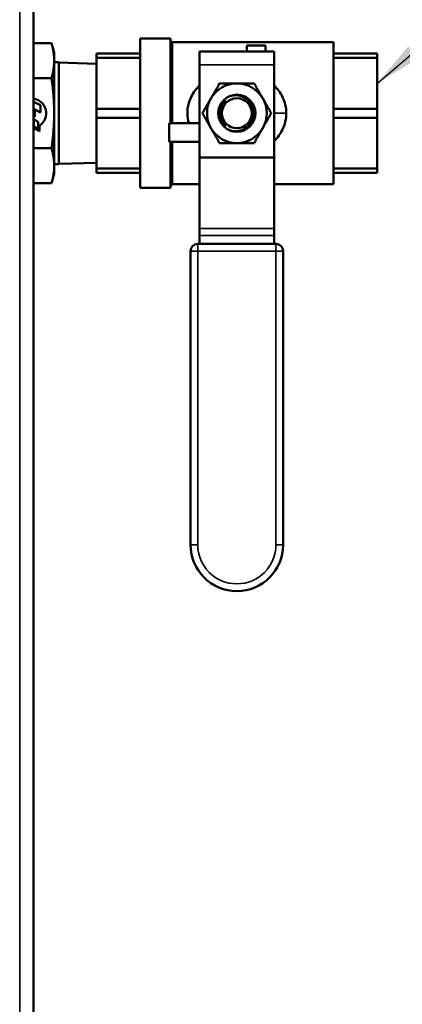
# Model space of a CAD drawing. Header units: inches. Extents: x 0 to 136, y 2 to 86.
# Tile 13 of 37: x 44.59 to 47.75, y 48.29 to 56.4. Entities that reach past the tile are written whole.
import ezdxf

# ---------------------------------------------------------------- set-up
doc = ezdxf.new("R2010")
doc.units = ezdxf.units.IN
doc.header["$LTSCALE"] = 4
doc.header["$MEASUREMENT"] = 0
for name, color, linetype, lineweight in [('Symbol (ANSI)', 7, 'Continuous', 25), ('Visible (ANSI)', 7, 'Continuous', 50), ('Visible Narrow (ANSI)', 7, 'Continuous', 35)]:
    doc.layers.add(name, color=color, linetype=linetype, lineweight=lineweight)
doc.styles.add('Note Text (ANSI)', font='tahoma.ttf')
doc.dimstyles.new('Default (ANSI)$7', dxfattribs={"dimscale": 4, "dimtxt": 0.12, "dimasz": 0.098425, "dimexe": 0.125, "dimexo": 0.0625, "dimgap": 0.031496, "dimtad": 0, "dimtih": 1, "dimtoh": 1, "dimrnd": 1e-08, "dimzin": 4, "dimdsep": 46, "dimtxsty": 'Note Text (ANSI)', "dimcen": 0.09, "dimdle": 0.393701, "dimclrd": 256, "dimclre": 256, "dimclrt": 256, "dimadec": 0, "dimazin": 1, "dimtfac": 1, "dimtofl": 0, "dimtmove": 0, "dimatfit": 3, "dimfxl": 1, "dimtolj": 1, "dimtzin": 4, "dimlwd": -1, "dimlwe": -1, "dimarcsym": 0})

msp = doc.modelspace()

# ---------------------------------------------------------------- linework, layer by layer
at = {"layer": 'Visible (ANSI)'}
for p, q in [((44.7071, 65.7568), (44.7071, 26.507)), ((45.5881, 55.0164), (45.5881, 56.2464)), ((45.5881, 56.2464), (45.8381, 56.2464)), ((45.8381, 55.5495), (45.8381, 56.2464)), ((45.8503, 56.2168), (45.8381, 56.2291)), ((45.8503, 55.5495), (45.8503, 56.2168)), ((45.8503, 56.2168), (47.1806, 56.2168)), ((47.1806, 55.046), (47.1806, 56.2168)), ((44.8574, 56.2087), (44.7071, 56.2087)), ((44.8781, 56.1314), (44.8574, 56.2087)), ((46.0768, 56.1389), (46.0768, 56.0289)), ((46.0768, 56.1389), (46.6918, 56.1389)), ((46.4662, 56.1889), (46.4662, 56.1389)), ((46.62, 56.1889), (46.4662, 56.1889)), ((46.62, 56.1889), (46.62, 56.1389)), ((46.6918, 56.1389), (46.6918, 56.0289)), ((44.8781, 56.1314), (44.8781, 56.0644)), ((44.8781, 56.0644), (44.8781, 55.6314)), ((44.9156, 56.0514), (44.8781, 56.0514)), ((44.9156, 56.0514), (44.9156, 55.2114)), ((45.2281, 56.0866), (45.2281, 56.1234)), ((45.5881, 56.1234), (45.2281, 56.1234)), ((45.2281, 55.6682), (45.2281, 56.0866)), ((45.2281, 56.0866), (45.5881, 56.0866)), ((47.5406, 56.1234), (47.1806, 56.1234)), ((47.1806, 56.0866), (47.5406, 56.0866)), ((47.5406, 56.0866), (47.5406, 56.1234)), ((47.5406, 56.0866), (47.5406, 55.6682)), ((45.2281, 56.0395), (44.9156, 56.0492)), ((46.0768, 55.2697), (46.0768, 56.0289)), ((46.6918, 55.2697), (46.6918, 56.0289)), ((44.8574, 55.9201), (44.7071, 55.9201)), ((44.7641, 55.6968), (44.7071, 55.7258)), ((44.7071, 55.6674), (44.7641, 55.6384)), ((44.7181, 55.6495), (44.7071, 55.6551)), ((44.7181, 55.6106), (44.7181, 55.6495)), ((44.7641, 55.6384), (44.7641, 55.6968)), ((45.2281, 55.5946), (45.2281, 55.6682)), ((45.5881, 55.6682), (45.2281, 55.6682)), ((47.5406, 55.6682), (47.1806, 55.6682)), ((47.5406, 55.5946), (47.5406, 55.6682)), ((44.7461, 55.5611), (44.7091, 55.58)), ((44.7091, 55.58), (44.7091, 55.5216)), ((44.8781, 55.6314), (44.8781, 55.1984)), ((45.2281, 55.1762), (45.2281, 55.5946)), ((45.2281, 55.5946), (45.5881, 55.5946)), ((47.1806, 55.5946), (47.5406, 55.5946)), ((47.5406, 55.5946), (47.5406, 55.1762)), ((44.7581, 55.4844), (44.7071, 55.5104)), ((44.7091, 55.5216), (44.7461, 55.5028)), ((44.7461, 55.5028), (44.7461, 55.5611)), ((44.7581, 55.5305), (44.7581, 55.4844)), ((45.8268, 55.5495), (46.0768, 55.5495)), ((45.8268, 55.3958), (45.8268, 55.5495)), ((44.8574, 55.3427), (44.7071, 55.3427)), ((45.8268, 55.3958), (46.0768, 55.3958)), ((45.8381, 55.0164), (45.8381, 55.3958)), ((45.8503, 55.046), (45.8503, 55.3958)), ((46.0768, 55.2697), (46.0768, 55.2644)), ((46.0768, 54.6819), (46.0768, 55.2644)), ((46.6918, 55.2697), (46.6918, 55.2644)), ((46.6918, 54.6819), (46.6918, 55.2644)), ((44.9156, 55.2114), (44.8781, 55.2114)), ((44.8781, 55.1984), (44.8781, 55.1314)), ((45.2281, 55.2233), (44.9156, 55.2135)), ((45.2281, 55.1394), (45.2281, 55.1762)), ((45.5881, 55.1762), (45.2281, 55.1762)), ((47.5406, 55.1762), (47.1806, 55.1762)), ((47.5406, 55.1394), (47.5406, 55.1762)), ((44.8781, 55.1314), (44.8574, 55.054)), ((45.2281, 55.1394), (45.5881, 55.1394)), ((47.1806, 55.1394), (47.5406, 55.1394)), ((44.8574, 55.054), (44.7071, 55.054)), ((45.5881, 55.0164), (45.8381, 55.0164)), ((45.8503, 55.046), (45.8381, 55.0337)), ((45.8503, 55.046), (46.0768, 55.046)), ((46.6918, 55.046), (47.1806, 55.046)), ((46.0768, 54.6819), (46.0768, 54.6237)), ((46.6918, 54.6819), (46.6918, 54.6237)), ((46.0768, 54.5551), (46.0768, 54.6237)), ((46.6918, 54.5551), (46.6918, 54.6237)), ((46.0618, 54.5551), (46.7068, 54.5551)), ((46.0018, 52.0769), (46.0018, 54.4951)), ((46.7668, 54.4951), (46.7668, 52.0769))]:
    msp.add_line(p, q, dxfattribs=at)
for radius in [0.1532, 0.1232]:
    msp.add_circle((46.3843, 55.6314), radius, dxfattribs=at)
for centre, radius, start, end in [((46.3843, 55.6314), 0.246, 90, 150), ((46.3843, 55.6314), 0.246, 30, 90), ((44.6931, 55.6314), 0.12, 302.79717, 83.30023), ((46.3843, 55.6314), 0.246, 150, 210), ((46.3843, 55.6314), 0.246, 330, 30), ((44.7041, 55.6106), 0.014, 282.37363, 0), ((46.3843, 55.6314), 0.246, 210, 270), ((46.3843, 55.6314), 0.246, 270, 330), ((46.0618, 54.4951), 0.06, 90, 180), ((46.7068, 54.4951), 0.06, 0, 90), ((46.3843, 52.0769), 0.3825, 180, 0)]:
    msp.add_arc(centre, radius, start, end, dxfattribs=at)
msp.add_ellipse((46.3847, 55.6314), major_axis=(0, 0.1389), ratio=0.994843, start_param=4.412574, end_param=5.012204, dxfattribs=at)
for points, weights in [([(44.8574, 56.2087), (44.8781, 56.1314), (44.8781, 56.0644)], [1.01001874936, 1.04314139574, 1]), ([(44.8781, 56.0644), (44.8781, 55.9974), (44.8574, 55.9201)], [1, 1.04314139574, 1.01001874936]), ([(44.8574, 55.9201), (44.8781, 55.7654), (44.8781, 55.6314)], [1.01001874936, 1.04314139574, 1]), ([(46.1713, 55.7544), (46.2043, 55.8115), (46.2423, 55.8774)], [1.85054789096, 1.85054789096, 1.71768453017]), ([(46.3843, 55.8774), (46.3184, 55.8774), (46.2423, 55.8774)], [1.85054789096, 1.85054789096, 1.71768453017]), ([(46.5264, 55.8774), (46.4503, 55.8774), (46.3843, 55.8774)], [1.71768453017, 1.85054789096, 1.85054789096]), ([(46.5264, 55.8774), (46.5644, 55.8115), (46.5974, 55.7544)], [1.71768453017, 1.85054789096, 1.85054789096]), ([(46.1003, 55.6314), (46.1383, 55.6973), (46.1713, 55.7544)], [1.71768453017, 1.85054789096, 1.85054789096]), ([(46.5974, 55.7544), (46.6303, 55.6973), (46.6684, 55.6314)], [1.85054789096, 1.85054789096, 1.71768453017]), ([(44.8781, 55.6314), (44.8781, 55.4974), (44.8574, 55.3427)], [1, 1.04314139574, 1.01001874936]), ([(46.1713, 55.5084), (46.1383, 55.5655), (46.1003, 55.6314)], [1.85054789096, 1.85054789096, 1.71768453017]), ([(46.6684, 55.6314), (46.6303, 55.5655), (46.5974, 55.5084)], [1.71768453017, 1.85054789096, 1.85054789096]), ([(46.2423, 55.3854), (46.2043, 55.4513), (46.1713, 55.5084)], [1.71768453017, 1.85054789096, 1.85054789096]), ([(46.5974, 55.5084), (46.5644, 55.4513), (46.5264, 55.3854)], [1.85054789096, 1.85054789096, 1.71768453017]), ([(44.8574, 55.3427), (44.8781, 55.2654), (44.8781, 55.1984)], [1.01001874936, 1.04314139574, 1]), ([(46.3843, 55.3854), (46.3184, 55.3854), (46.2423, 55.3854)], [1.85054789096, 1.85054789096, 1.71768453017]), ([(46.5264, 55.3854), (46.4503, 55.3854), (46.3843, 55.3854)], [1.71768453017, 1.85054789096, 1.85054789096]), ([(44.8781, 55.1984), (44.8781, 55.1314), (44.8574, 55.054)], [1, 1.04314139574, 1.01001874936])]:
    msp.add_rational_spline(points, weights, degree=2, dxfattribs=at)
for points, knots in [([(45.9884, 55.5495), (45.9809, 55.576), (45.9769, 55.6037), (45.9768, 55.631), (45.9768, 55.6776), (45.9879, 55.7244), (46.0088, 55.7665), (46.0258, 55.8008), (46.0488, 55.8323), (46.0768, 55.8598)], [-0.5366543, -0.5366543, -0.5366543, -0.5366543, -0.5, -0.5, -0.5, -0.4375, -0.4375, -0.4375, -0.3865123, -0.3865123, -0.3865123, -0.3865123]), ([(46.6918, 55.8598), (46.7199, 55.8322), (46.743, 55.8007), (46.7599, 55.7665), (46.7806, 55.7247), (46.7918, 55.6778), (46.7918, 55.6314)], [-0.1135849, -0.1135849, -0.1135849, -0.1135849, -0.0625, -0.0625, -0.0625, 0, 0, 0, 0]), ([(46.2414, 55.6866), (46.2417, 55.6871), (46.242, 55.6877), (46.2523, 55.7055), (46.267, 55.7201), (46.2868, 55.7326), (46.2907, 55.7348), (46.2947, 55.7368)], [1.1023548, 1.1023548, 1.1023548, 1.1023548, 1.1070551, 1.1070551, 1.2556683, 1.2556683, 1.2900068, 1.2900068, 1.2900068, 1.2900068]), ([(46.2947, 55.7368), (46.2871, 55.7303), (46.2803, 55.7231), (46.2742, 55.7151), (46.2682, 55.7071), (46.263, 55.6985), (46.2588, 55.6895), (46.2546, 55.6805), (46.2514, 55.6709), (46.2493, 55.6611), (46.2471, 55.6513), (46.246, 55.6415), (46.246, 55.6315), (46.246, 55.6215), (46.2471, 55.6114), (46.2493, 55.6017), (46.2514, 55.592), (46.2546, 55.5825), (46.2588, 55.5734), (46.263, 55.5643), (46.2681, 55.5557), (46.2741, 55.5478), (46.2802, 55.5398), (46.2871, 55.5325), (46.2947, 55.526)], [0, 0, 0, 0, 0.125, 0.125, 0.125, 0.25, 0.25, 0.25, 0.375, 0.375, 0.375, 0.5, 0.5, 0.5, 0.625, 0.625, 0.625, 0.75, 0.75, 0.75, 0.875, 0.875, 0.875, 1, 1, 1, 1]), ([(46.299, 55.5041), (46.3074, 55.4992), (46.3164, 55.495), (46.3448, 55.4851), (46.3653, 55.4825), (46.4024, 55.485), (46.4215, 55.4898), (46.4562, 55.5065), (46.4718, 55.5185), (46.4958, 55.5447), (46.5059, 55.5607), (46.5193, 55.5953), (46.5226, 55.614), (46.5226, 55.6314), (46.5226, 55.6488), (46.5193, 55.6675), (46.5059, 55.7021), (46.4958, 55.7181), (46.4718, 55.7443), (46.4562, 55.7563), (46.4215, 55.773), (46.4024, 55.7778), (46.3653, 55.7803), (46.3448, 55.7777), (46.3164, 55.7678), (46.3074, 55.7636), (46.299, 55.7587)], [1.510472, 1.510472, 1.510472, 1.510472, 1.581342, 1.581342, 1.727, 1.727, 1.865229, 1.865229, 2.003458, 2.003458, 2.136212, 2.136212, 2.268966, 2.268966, 2.268966, 2.40172, 2.40172, 2.534474, 2.534474, 2.672703, 2.672703, 2.810932, 2.810932, 2.95659, 2.95659, 3.02746, 3.02746, 3.02746, 3.02746]), ([(46.5343, 55.6631), (46.5361, 55.6524), (46.537, 55.6417), (46.537, 55.6314), (46.537, 55.6211), (46.5361, 55.6104), (46.5343, 55.5997)], [-0.0783391, -0.0783391, -0.0783391, -0.0783391, 0, 0, 0, 0.0783391, 0.0783391, 0.0783391, 0.0783391]), ([(46.2947, 55.526), (46.2907, 55.528), (46.2868, 55.5302), (46.267, 55.5427), (46.2523, 55.5573), (46.242, 55.5751), (46.2417, 55.5757), (46.2414, 55.5762)], [0.6268768, 0.6268768, 0.6268768, 0.6268768, 0.6612153, 0.6612153, 0.8098286, 0.8098286, 0.8145288, 0.8145288, 0.8145288, 0.8145288]), ([(46.7918, 55.6314), (46.7918, 55.585), (46.7807, 55.5382), (46.7598, 55.4961), (46.7428, 55.4619), (46.7197, 55.4304), (46.6918, 55.403)], [-1, -1, -1, -1, -0.9375, -0.9375, -0.9375, -0.8866489, -0.8866489, -0.8866489, -0.8866489])]:
    msp.add_open_spline(points, degree=3, knots=knots, dxfattribs=at)
at = {"layer": 'Visible Narrow (ANSI)'}
for p, q in [((44.5937, 26.5463), (44.5937, 65.7175)), ((46.6918, 56.0289), (46.0768, 56.0289)), ((46.7918, 55.6314), (46.6918, 55.6314)), ((46.0768, 55.2697), (46.6918, 55.2697)), ((46.6918, 55.2644), (46.0768, 55.2644)), ((46.0768, 54.6819), (46.6918, 54.6819)), ((46.6918, 54.6237), (46.0768, 54.6237)), ((46.0618, 54.5551), (46.0618, 54.4951)), ((46.7068, 54.4951), (46.7068, 54.5551)), ((46.0618, 54.4951), (46.0018, 54.4951)), ((46.7068, 54.4951), (46.0618, 54.4951)), ((46.0618, 54.4951), (46.0618, 52.0769)), ((46.7068, 52.0769), (46.7068, 54.4951)), ((46.7668, 54.4951), (46.7068, 54.4951)), ((46.0018, 52.0769), (46.0618, 52.0769)), ((46.7668, 52.0769), (46.7068, 52.0769))]:
    msp.add_line(p, q, dxfattribs=at)
msp.add_arc((46.3843, 52.0769), 0.3225, 180, 0, dxfattribs=at)

# ---------------------------------------------------------------- leaders
at = {"layer": 'Symbol (ANSI)', "annotation_type": 0, "has_hookline": 1, "hookline_direction": 0, "text_width": 6.6217}
msp.add_leader([(47.5406, 55.8774), (50.3569, 58.2827), (50.7506, 58.2827)], dimstyle='Default (ANSI)$7', override={"dimtad": 0}, dxfattribs=at)

doc.saveas('drawing.dxf')
